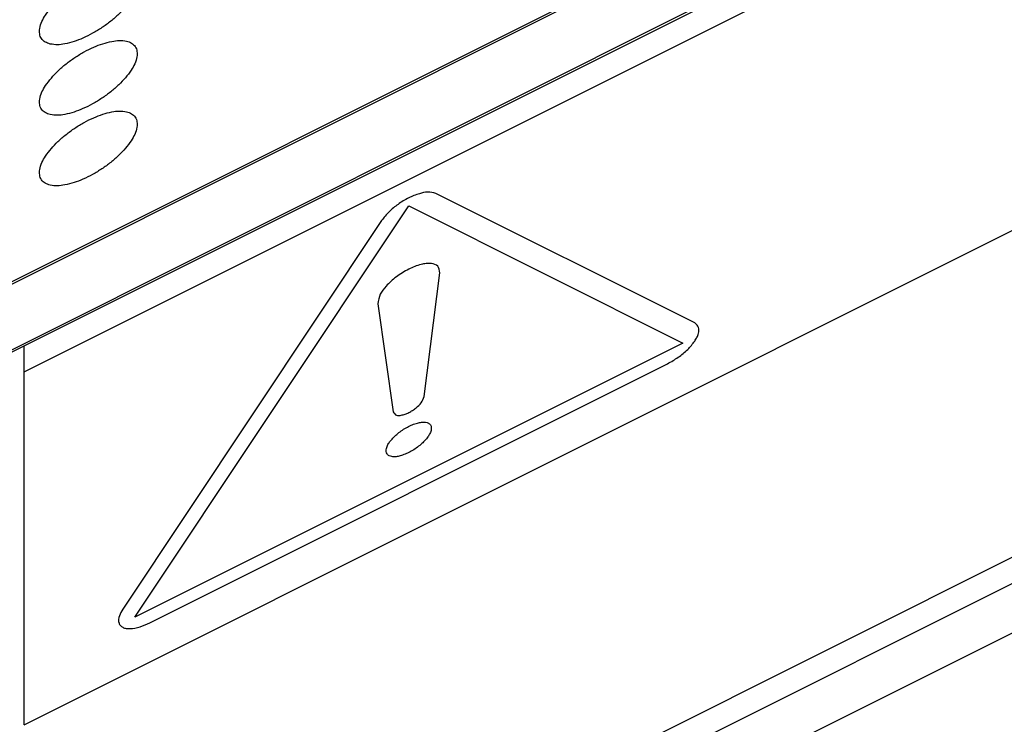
# Model space of a CAD drawing. Header units: inches. Extents: x 13 to 408, y 12 to 282.
# Tile 16 of 22: x 390.54 to 394.31, y 213.89 to 216.58. Entities that reach past the tile are written whole.
import ezdxf

# ---------------------------------------------------------------- set-up
doc = ezdxf.new("R2010")
doc.units = ezdxf.units.IN

msp = doc.modelspace()

# ---------------------------------------------------------------- linework, layer by layer
at = {"color": 250, "linetype": 'Continuous'}
for p, q in [((385.009, 212.8313), (403.6235, 222.1386)), ((403.6285, 222.1311), (385.009, 212.8213)), ((385.442, 212.7878), (403.1955, 221.6646)), ((390.5566, 215.3351), (403.2005, 221.6571)), ((390.5566, 215.2351), (403.0273, 221.4705)), ((390.5566, 213.8851), (403.0273, 220.1205)), ((403.6285, 218.8811), (385.009, 209.5713)), ((390.5566, 212.6351), (403.0273, 218.8705)), ((390.5566, 212.5351), (403.2005, 218.8571)), ((393.124, 215.4227), (392.1326, 215.9183)), ((390.9798, 214.2967), (392.0288, 215.8702)), ((392.0288, 215.8702), (393.0778, 215.3457)), ((391.925, 215.8145), (390.9336, 214.3275)), ((392.088, 215.1414), (392.1473, 215.6144)), ((391.9103, 215.4959), (391.9695, 215.0821)), ((385.447, 212.7803), (390.5566, 215.3351)), ((390.5566, 215.2351), (390.5566, 215.3351)), ((393.0778, 215.3457), (390.9798, 214.2967)), ((391.0374, 214.2755), (393.0201, 215.2669)), ((390.5566, 213.8851), (390.5566, 215.2351))]:
    msp.add_line(p, q, dxfattribs=at)
for points, knots in [([(390.6558, 216.4899), (390.6652, 216.4884), (390.6838, 216.4856), (390.7146, 216.4907), (390.7472, 216.4991), (390.783, 216.5127), (390.8187, 216.5304), (390.8542, 216.5521), (390.8879, 216.5765), (390.918, 216.6027), (390.9443, 216.6305), (390.9647, 216.6573), (390.9807, 216.6839), (390.9886, 216.7086), (390.9894, 216.7315), (390.9834, 216.7512), (390.9675, 216.7644), (390.946, 216.7725), (390.9202, 216.7747), (390.8895, 216.7701), (390.8569, 216.7616), (390.8211, 216.748), (390.7853, 216.7303), (390.7499, 216.7086), (390.7162, 216.6842), (390.6861, 216.658), (390.6598, 216.6302), (390.6394, 216.6033), (390.6234, 216.5768), (390.6154, 216.5521), (390.6146, 216.5292), (390.6207, 216.5095), (390.6366, 216.496), (390.6493, 216.492), (390.6558, 216.4899)], [0, 0, 0, 0, 0.028177, 0.056144, 0.092688, 0.129198, 0.170706, 0.212248, 0.25379, 0.295297, 0.331808, 0.368352, 0.396319, 0.424496, 0.444999, 0.464517, 0.484034, 0.504538, 0.532715, 0.560681, 0.597225, 0.633736, 0.675243, 0.716785, 0.758327, 0.799835, 0.836346, 0.872889, 0.900856, 0.929033, 0.949536, 0.969054, 0.988572, 1.009075, 1.009075, 1.009075, 1.009075]), ([(390.6558, 216.2199), (390.6652, 216.2184), (390.6838, 216.2156), (390.7146, 216.2207), (390.7472, 216.2291), (390.783, 216.2427), (390.8187, 216.2604), (390.8542, 216.2821), (390.8879, 216.3065), (390.918, 216.3327), (390.9443, 216.3605), (390.9647, 216.3873), (390.9807, 216.4139), (390.9886, 216.4386), (390.9894, 216.4615), (390.9834, 216.4812), (390.9675, 216.4944), (390.946, 216.5025), (390.9202, 216.5047), (390.8895, 216.5001), (390.8569, 216.4916), (390.8211, 216.478), (390.7853, 216.4603), (390.7499, 216.4386), (390.7162, 216.4142), (390.6861, 216.388), (390.6598, 216.3602), (390.6394, 216.3333), (390.6234, 216.3068), (390.6154, 216.2821), (390.6146, 216.2592), (390.6207, 216.2395), (390.6366, 216.226), (390.6493, 216.222), (390.6558, 216.2199)], [0, 0, 0, 0, 0.028177, 0.056144, 0.092688, 0.129198, 0.170706, 0.212248, 0.25379, 0.295297, 0.331808, 0.368352, 0.396319, 0.424496, 0.444999, 0.464517, 0.484034, 0.504538, 0.532715, 0.560681, 0.597225, 0.633736, 0.675243, 0.716785, 0.758327, 0.799835, 0.836346, 0.872889, 0.900856, 0.929033, 0.949536, 0.969054, 0.988572, 1.009075, 1.009075, 1.009075, 1.009075]), ([(390.6558, 215.9499), (390.6652, 215.9484), (390.6838, 215.9456), (390.7146, 215.9507), (390.7472, 215.9591), (390.783, 215.9727), (390.8187, 215.9904), (390.8542, 216.0121), (390.8879, 216.0365), (390.918, 216.0627), (390.9443, 216.0905), (390.9647, 216.1173), (390.9807, 216.1439), (390.9886, 216.1686), (390.9894, 216.1915), (390.9834, 216.2112), (390.9675, 216.2244), (390.946, 216.2325), (390.9202, 216.2347), (390.8895, 216.2301), (390.8569, 216.2216), (390.8211, 216.208), (390.7853, 216.1903), (390.7499, 216.1686), (390.7162, 216.1442), (390.6861, 216.118), (390.6598, 216.0902), (390.6394, 216.0633), (390.6234, 216.0368), (390.6154, 216.0121), (390.6146, 215.9892), (390.6207, 215.9695), (390.6366, 215.956), (390.6493, 215.952), (390.6558, 215.9499)], [0, 0, 0, 0, 0.028177, 0.056144, 0.092688, 0.129198, 0.170706, 0.212248, 0.25379, 0.295297, 0.331808, 0.368352, 0.396319, 0.424496, 0.444999, 0.464517, 0.484034, 0.504538, 0.532715, 0.560681, 0.597225, 0.633736, 0.675243, 0.716785, 0.758327, 0.799835, 0.836346, 0.872889, 0.900856, 0.929033, 0.949536, 0.969054, 0.988572, 1.009075, 1.009075, 1.009075, 1.009075]), ([(392.1326, 215.9183), (392.1222, 215.9208), (392.1012, 215.9258), (392.0727, 215.9186), (392.0488, 215.9104), (392.0281, 215.901), (392.0077, 215.8897), (391.982, 215.8728), (391.9524, 215.8494), (391.9341, 215.8261), (391.925, 215.8145)], [0, 0, 0, 0, 0.0317854, 0.0637616, 0.0858954, 0.1079452, 0.1318759, 0.155843, 0.2001075, 0.2443503, 0.2443503, 0.2443503, 0.2443503]), ([(392.1473, 215.6144), (392.1462, 215.6239), (392.1441, 215.6428), (392.1173, 215.6509), (392.0956, 215.6509), (392.0742, 215.6461), (392.0518, 215.6389), (392.0278, 215.6283), (392.0042, 215.6151), (391.9816, 215.5996), (391.9606, 215.5824), (391.9393, 215.5608), (391.9165, 215.5339), (391.9124, 215.5086), (391.9103, 215.4959)], [0, 0, 0, 0, 0.0261582, 0.0526173, 0.0725891, 0.0924625, 0.1177944, 0.1430973, 0.1709451, 0.1987735, 0.2253746, 0.2521049, 0.2901568, 0.3278796, 0.3278796, 0.3278796, 0.3278796]), ([(393.0201, 215.2669), (393.034, 215.2746), (393.0616, 215.2901), (393.0913, 215.315), (393.1116, 215.3367), (393.1234, 215.352), (393.1329, 215.3675), (393.1394, 215.3846), (393.1423, 215.4073), (393.1301, 215.4175), (393.124, 215.4227)], [0, 0, 0, 0, 0.0474035, 0.0948057, 0.1156144, 0.1364203, 0.1529154, 0.1695044, 0.1921396, 0.214504, 0.214504, 0.214504, 0.214504]), ([(391.9695, 215.0821), (391.9731, 215.0769), (391.9805, 215.0661), (391.9997, 215.0693), (392.015, 215.0733), (392.0295, 215.0798), (392.0437, 215.088), (392.0601, 215.1), (392.0782, 215.116), (392.0848, 215.133), (392.088, 215.1414)], [0, 0, 0, 0, 0.017587, 0.0360891, 0.0514665, 0.0664242, 0.08336, 0.1004747, 0.1274197, 0.1541925, 0.1541925, 0.1541925, 0.1541925]), ([(391.9643, 214.9113), (391.9696, 214.9109), (391.9802, 214.91), (391.9973, 214.9144), (392.0152, 214.9205), (392.0344, 214.9294), (392.0531, 214.9405), (392.0705, 214.9535), (392.0861, 214.9677), (392.0987, 214.9819), (392.109, 214.9961), (392.1144, 215.0096), (392.1158, 215.0221), (392.113, 215.0331), (392.104, 215.0398), (392.0919, 215.0434), (392.0773, 215.0436), (392.0603, 215.0395), (392.0424, 215.0334), (392.0232, 215.0244), (392.0045, 215.0133), (391.9871, 215.0004), (391.9715, 214.9861), (391.9589, 214.9719), (391.9486, 214.9578), (391.9432, 214.9443), (391.9418, 214.9317), (391.9446, 214.9208), (391.9536, 214.9139), (391.9606, 214.9122), (391.9643, 214.9113)], [0, 0, 0, 0, 0.0160105, 0.0317885, 0.0522915, 0.0728047, 0.0950876, 0.1173703, 0.1378832, 0.158386, 0.1741647, 0.1901754, 0.2013841, 0.2118102, 0.2222363, 0.233445, 0.2494557, 0.2652343, 0.2857372, 0.3062501, 0.3285328, 0.3508156, 0.3713289, 0.3918319, 0.4076099, 0.4236204, 0.4348297, 0.4452557, 0.4556818, 0.4668911, 0.4668911, 0.4668911, 0.4668911]), ([(390.9336, 214.3275), (390.9288, 214.3195), (390.9192, 214.3034), (390.9152, 214.2786), (390.9248, 214.2644), (390.9341, 214.2571), (390.9466, 214.2533), (390.9692, 214.2527), (391.0006, 214.2589), (391.0252, 214.27), (391.0374, 214.2755)], [0, 0, 0, 0, 0.0282091, 0.0568515, 0.0674204, 0.0781714, 0.091805, 0.1056474, 0.1459627, 0.1863331, 0.1863331, 0.1863331, 0.1863331])]:
    msp.add_open_spline(points, degree=3, knots=knots, dxfattribs=at)

doc.saveas('drawing.dxf')
